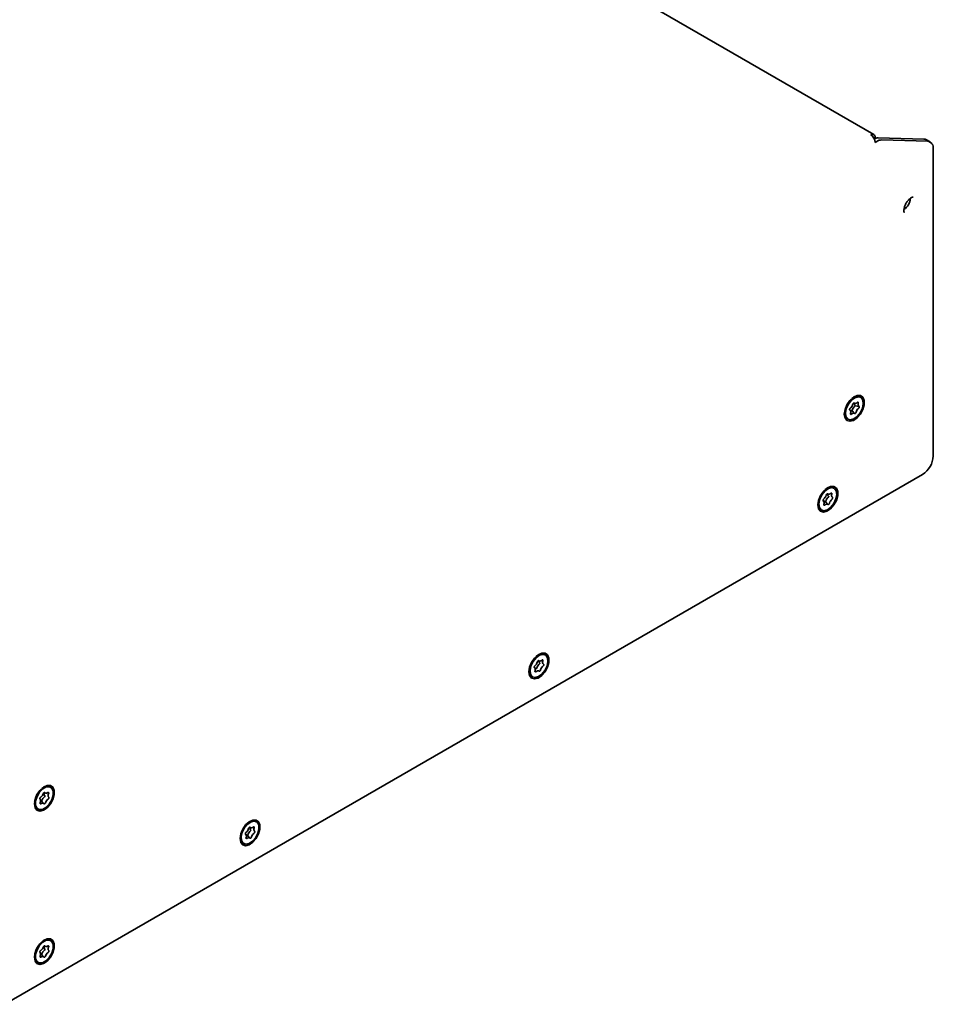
# Model space of a CAD drawing. Header units: millimetres. Extents: x 4 to 590, y 10 to 377.
# Tile 29 of 30: x 495 to 555, y 260 to 325. Entities that reach past the tile are written whole.
import ezdxf

# ---------------------------------------------------------------- set-up
doc = ezdxf.new("R2010")
doc.units = ezdxf.units.MM

msp = doc.modelspace()

# ---------------------------------------------------------------- linework, layer by layer
at = {"color": 7, "linetype": 'Continuous', "lineweight": 35}
for p, q in [((551.019, 317.2752), (447.8757, 376.8185)), ((551.1018, 317.092), (551.1018, 317.0243)), ((551.1018, 316.7655), (551.2106, 316.8283)), ((551.3031, 317.0605), (554.3056, 316.977)), ((551.5388, 316.9245), (554.5413, 316.841)), ((554.7131, 316.7943), (554.4774, 316.9304)), ((554.9202, 316.3364), (554.9202, 296.1474)), ((549.6875, 299.9856), (549.5598, 299.9119)), ((549.5705, 299.9213), (549.5781, 299.9224)), ((549.6384, 299.9573), (549.6037, 299.9493)), ((550.1514, 299.9997), (550.1042, 300.0269)), ((549.0984, 299.1125), (549.0984, 298.9651)), ((549.4626, 299.1345), (549.419, 299.1838)), ((549.5855, 299.1131), (549.7428, 298.9356)), ((549.6743, 299.6173), (549.7695, 299.5979)), ((549.7954, 299.4509), (550.0325, 299.4016)), ((549.0879, 299.0558), (549.0984, 299.0217)), ((549.0984, 299.0914), (549.0955, 299.0986)), ((549.2481, 298.5982), (549.271, 298.5835)), ((549.271, 298.5835), (549.3181, 298.5563)), ((554.2131, 294.9227), (493.8733, 260.0893)), ((547.9433, 294.0114), (547.8156, 293.9377)), ((547.8942, 293.9831), (547.8595, 293.9751)), ((548.4072, 294.0255), (548.36, 294.0527)), ((547.9301, 293.6431), (548.0253, 293.6237)), ((547.3437, 293.0816), (547.3542, 293.0475)), ((547.3542, 293.1383), (547.3542, 292.9909)), ((547.7184, 293.1604), (547.6748, 293.2096)), ((547.8413, 293.1389), (547.9986, 292.9614)), ((547.5268, 292.6093), (547.5739, 292.5821)), ((528.9457, 283.0443), (528.818, 282.9706)), ((528.8966, 283.016), (528.8619, 283.008)), ((529.4096, 283.0584), (529.3624, 283.0857)), ((528.9339, 282.6773), (529.0316, 282.6574)), ((528.3461, 282.1145), (528.3566, 282.0805)), ((528.3566, 282.1712), (528.3566, 282.0238)), ((528.5292, 281.6422), (528.5763, 281.615)), ((528.7199, 282.1975), (528.6782, 282.2446)), ((496.4188, 274.3512), (496.2911, 274.2775)), ((496.3296, 274.2997), (496.3219, 274.3041)), ((496.3697, 274.3229), (496.335, 274.3149)), ((496.4287, 273.9967), (496.5628, 273.9693)), ((496.8827, 274.3653), (496.8355, 274.3925)), ((495.8192, 273.4214), (495.8296, 273.3874)), ((495.822, 273.4381), (495.8296, 273.4337)), ((495.8296, 273.4781), (495.8296, 273.3307)), ((496.1854, 273.5723), (496.1724, 273.587)), ((496.4166, 273.2906), (496.2608, 273.4666)), ((496.0023, 272.9491), (496.0494, 272.9219)), ((509.9481, 272.0773), (509.8204, 272.0035)), ((509.899, 272.0489), (509.8643, 272.0409)), ((510.412, 272.0914), (510.3648, 272.1186)), ((509.7184, 271.2547), (509.6872, 271.29)), ((509.9442, 271.7163), (510.0558, 271.6936)), ((509.3485, 271.1475), (509.359, 271.1134)), ((509.359, 271.2041), (509.359, 271.0567)), ((509.5316, 270.6752), (509.5787, 270.6479)), ((509.8288, 271.1916), (509.9841, 271.0162)), ((496.4188, 264.267), (496.2911, 264.1932)), ((496.3697, 264.2386), (496.335, 264.2306)), ((496.8827, 264.2811), (496.8355, 264.3083)), ((496.1854, 263.4881), (496.1724, 263.5027)), ((496.4287, 263.9124), (496.5628, 263.8851)), ((495.8192, 263.3372), (495.8296, 263.3031)), ((495.8296, 263.3938), (495.8296, 263.2464)), ((496.0023, 262.8649), (496.0494, 262.8376)), ((496.4166, 263.2063), (496.2608, 263.3823))]:
    msp.add_line(p, q, dxfattribs=at)
at = {"color": 7, "linetype": 'Continuous', "lineweight": 35, "flags": 128}
for points in [[(549.0748, 298.897), (549.1193, 298.6474), (549.247, 298.483), (549.4406, 298.426), (549.6739, 298.484), (549.9154, 298.6493), (550.1325, 298.8994), (550.2959, 299.2007), (550.3835, 299.5125), (550.3835, 299.7925), (550.2959, 300.0031), (550.1325, 300.1158), (549.9154, 300.1153), (549.6739, 300.0017), (549.4406, 299.7904), (549.247, 299.5099), (549.1193, 299.198), (549.0748, 298.897)], [(550.1042, 300.0269), (549.9434, 300.0659), (549.7208, 300.0038), (549.4931, 299.8353), (549.2951, 299.5861), (549.1568, 299.2942), (549.0993, 299.0039), (549.1314, 298.7595), (549.2481, 298.5982)], [(549.2953, 298.571), (549.4789, 298.5173), (549.7016, 298.5795), (549.9292, 298.7479), (550.1273, 298.9971), (550.2656, 299.2891), (550.3231, 299.5793), (550.291, 299.8237), (550.1742, 299.985), (549.9906, 300.0387), (549.7679, 299.9765), (549.5403, 299.8081), (549.3422, 299.5589), (549.2039, 299.267), (549.1464, 298.9767), (549.1785, 298.7323), (549.2953, 298.571)], [(549.4705, 299.2909), (549.4543, 299.2767), (549.44, 299.2585), (549.4287, 299.2378), (549.4213, 299.2163), (549.4184, 299.1956), (549.4202, 299.1775), (549.4266, 299.1634), (549.437, 299.1544)], [(549.5855, 299.1131), (549.5865, 299.1125), (549.5878, 299.1124), (549.5893, 299.1129), (549.5908, 299.1139), (549.5922, 299.1152), (549.5934, 299.1169), (549.5943, 299.1188), (549.5948, 299.1207)], [(549.7267, 299.6204), (549.715, 299.6273), (549.7004, 299.6282), (549.6841, 299.623), (549.6674, 299.6122), (549.6518, 299.5966), (549.6383, 299.5774), (549.6281, 299.5563), (549.6221, 299.5348)], [(549.7267, 299.6204), (549.7445, 299.6071), (549.7652, 299.5989), (549.7882, 299.596), (549.8132, 299.5984), (549.8395, 299.6061), (549.8664, 299.6189), (549.8934, 299.6365), (549.9198, 299.6585)], [(549.7925, 299.4387), (549.7939, 299.44), (549.7952, 299.4416), (549.7962, 299.4434), (549.7968, 299.4454), (549.7971, 299.4472), (549.7969, 299.4488), (549.7964, 299.4501), (549.7954, 299.4509)], [(549.991, 299.6075), (549.9954, 299.6286), (549.9951, 299.6477), (549.9901, 299.6632), (549.9809, 299.6739), (549.9681, 299.679), (549.9528, 299.6779), (549.9363, 299.6709), (549.9198, 299.6585)], [(549.999, 299.2651), (550.0152, 299.2793), (550.0295, 299.2975), (550.0408, 299.3182), (550.0482, 299.3397), (550.0511, 299.3604), (550.0493, 299.3785), (550.0429, 299.3926), (550.0325, 299.4016)], [(549.4785, 298.9485), (549.4741, 298.9274), (549.4744, 298.9083), (549.4794, 298.8928), (549.4886, 298.8821), (549.5014, 298.8771), (549.5167, 298.8781), (549.5332, 298.8851), (549.5497, 298.8975)], [(549.7428, 298.9356), (549.725, 298.9489), (549.7043, 298.9571), (549.6813, 298.96), (549.6563, 298.9576), (549.63, 298.9499), (549.6031, 298.9371), (549.5761, 298.9195), (549.5497, 298.8975)], [(549.7428, 298.9356), (549.7545, 298.9287), (549.7691, 298.9278), (549.7854, 298.933), (549.8021, 298.9438), (549.8178, 298.9594), (549.8312, 298.9786), (549.8414, 298.9997), (549.8474, 299.0212)], [(547.3306, 292.9228), (547.3752, 292.6732), (547.5028, 292.5088), (547.6964, 292.4518), (547.9297, 292.5098), (548.1712, 292.6751), (548.3883, 292.9252), (548.5517, 293.2265), (548.6393, 293.5383), (548.6393, 293.8184), (548.5517, 294.0289), (548.3883, 294.1416), (548.1712, 294.1411), (547.9297, 294.0275), (547.6964, 293.8162), (547.5028, 293.5357), (547.3752, 293.2239), (547.3306, 292.9228)], [(548.36, 294.0527), (548.1992, 294.0917), (547.9766, 294.0296), (547.7489, 293.8611), (547.5509, 293.6119), (547.4126, 293.32), (547.3551, 293.0297), (547.3872, 292.7853), (547.5039, 292.624), (547.5268, 292.6093)], [(548.43, 294.0108), (548.2464, 294.0645), (548.0237, 294.0023), (547.7961, 293.8339), (547.598, 293.5847), (547.4597, 293.2928), (547.4022, 293.0025), (547.4343, 292.7581), (547.5511, 292.5968), (547.7347, 292.5432), (547.9574, 292.6053), (548.185, 292.7738), (548.3831, 293.0229), (548.5214, 293.3149), (548.5789, 293.6051), (548.5468, 293.8495), (548.43, 294.0108)], [(547.7263, 293.3167), (547.7101, 293.3025), (547.6958, 293.2843), (547.6845, 293.2636), (547.6771, 293.2421), (547.6742, 293.2214), (547.676, 293.2033), (547.6824, 293.1892), (547.6928, 293.1802)], [(547.9825, 293.6462), (547.9708, 293.6531), (547.9562, 293.654), (547.9399, 293.6488), (547.9232, 293.638), (547.9076, 293.6224), (547.8941, 293.6032), (547.8839, 293.5821), (547.8779, 293.5606)], [(547.9825, 293.6462), (548.0003, 293.6329), (548.021, 293.6247), (548.044, 293.6218), (548.069, 293.6242), (548.0953, 293.6319), (548.1222, 293.6447), (548.1492, 293.6623), (548.1756, 293.6843)], [(548.0483, 293.4645), (548.0497, 293.4658), (548.051, 293.4674), (548.052, 293.4692), (548.0526, 293.4712), (548.0529, 293.473), (548.0527, 293.4746), (548.0522, 293.4759), (548.0512, 293.4767)], [(548.2468, 293.6333), (548.2512, 293.6544), (548.2509, 293.6735), (548.2459, 293.689), (548.2367, 293.6997), (548.2239, 293.7048), (548.2086, 293.7037), (548.1921, 293.6967), (548.1756, 293.6843)], [(548.2549, 293.2909), (548.271, 293.3051), (548.2853, 293.3233), (548.2966, 293.344), (548.304, 293.3655), (548.3069, 293.3862), (548.3051, 293.4043), (548.2987, 293.4184), (548.2883, 293.4274)], [(547.7343, 292.9743), (547.7299, 292.9532), (547.7302, 292.9341), (547.7352, 292.9186), (547.7444, 292.9079), (547.7572, 292.9029), (547.7725, 292.9039), (547.789, 292.9109), (547.8055, 292.9234)], [(547.9986, 292.9614), (547.9808, 292.9747), (547.9602, 292.9829), (547.9371, 292.9858), (547.9121, 292.9834), (547.8858, 292.9757), (547.8589, 292.963), (547.8319, 292.9454), (547.8055, 292.9234)], [(547.8413, 293.1389), (547.8423, 293.1383), (547.8436, 293.1382), (547.8451, 293.1387), (547.8466, 293.1397), (547.848, 293.141), (547.8492, 293.1428), (547.8501, 293.1446), (547.8506, 293.1465)], [(547.9986, 292.9614), (548.0103, 292.9545), (548.0249, 292.9536), (548.0412, 292.9588), (548.0579, 292.9696), (548.0736, 292.9852), (548.087, 293.0044), (548.0972, 293.0255), (548.1032, 293.047)], [(528.333, 281.9557), (528.3776, 281.7062), (528.5052, 281.5417), (528.6988, 281.4847), (528.9321, 281.5427), (529.1736, 281.708), (529.3907, 281.9582), (529.5541, 282.2595), (529.6417, 282.5712), (529.6417, 282.8513), (529.5541, 283.0619), (529.3907, 283.1745), (529.1736, 283.174), (528.9321, 283.0604), (528.6988, 282.8491), (528.5052, 282.5686), (528.3776, 282.2568), (528.333, 281.9557)], [(529.3624, 283.0857), (529.2068, 283.1247), (528.9847, 283.0654), (528.7568, 282.8993), (528.5576, 282.6517), (528.4175, 282.3603), (528.3578, 282.0695), (528.3877, 281.8234), (528.5025, 281.6597), (528.5292, 281.6422)], [(529.4362, 283.041), (529.2539, 283.0975), (529.0319, 283.0382), (528.8039, 282.8721), (528.6047, 282.6245), (528.4646, 282.3331), (528.405, 282.0422), (528.4348, 281.7962), (528.5497, 281.6325), (528.732, 281.576), (528.954, 281.6353), (529.182, 281.8014), (529.3812, 282.049), (529.5213, 282.3404), (529.5809, 282.6312), (529.5511, 282.8772), (529.4362, 283.041)], [(528.7301, 282.3534), (528.7139, 282.3394), (528.6995, 282.3213), (528.6881, 282.3006), (528.6805, 282.2791), (528.6775, 282.2584), (528.6791, 282.2402), (528.6853, 282.2259), (528.6956, 282.2167)], [(528.9878, 282.6809), (528.9762, 282.688), (528.9617, 282.6891), (528.9454, 282.6841), (528.9288, 282.6735), (528.913, 282.658), (528.8995, 282.6389), (528.8892, 282.6178), (528.883, 282.5964)], [(528.9878, 282.6809), (529.0054, 282.6673), (529.0259, 282.6588), (529.0489, 282.6555), (529.0737, 282.6576), (529.0999, 282.6649), (529.1268, 282.6774), (529.1538, 282.6947), (529.1803, 282.7164)], [(529.0498, 282.494), (529.0512, 282.4953), (529.0525, 282.4969), (529.0535, 282.4987), (529.0542, 282.5006), (529.0545, 282.5025), (529.0543, 282.5041), (529.0538, 282.5054), (529.0528, 282.5062)], [(529.2507, 282.6642), (529.2553, 282.6854), (529.2551, 282.7046), (529.2503, 282.7202), (529.2412, 282.7311), (529.2285, 282.7363), (529.2133, 282.7355), (529.1968, 282.7287), (529.1803, 282.7164)], [(529.2558, 282.32), (529.272, 282.3341), (529.2864, 282.3522), (529.2978, 282.3728), (529.3054, 282.3944), (529.3084, 282.4151), (529.3068, 282.4333), (529.3006, 282.4476), (529.2903, 282.4568)], [(528.7352, 282.0092), (528.7306, 281.9881), (528.7308, 281.9689), (528.7356, 281.9533), (528.7447, 281.9424), (528.7574, 281.9371), (528.7726, 281.9379), (528.7891, 281.9448), (528.8056, 281.957)], [(528.9981, 281.9925), (528.9805, 282.0062), (528.96, 282.0147), (528.937, 282.018), (528.9122, 282.0159), (528.886, 282.0086), (528.8591, 281.9961), (528.8321, 281.9788), (528.8056, 281.957)], [(528.8411, 282.1698), (528.8421, 282.1691), (528.8434, 282.169), (528.8449, 282.1695), (528.8463, 282.1704), (528.8477, 282.1718), (528.8489, 282.1735), (528.8499, 282.1754), (528.8504, 282.1773)], [(528.9981, 281.9925), (529.0097, 281.9855), (529.0242, 281.9844), (529.0405, 281.9893), (529.0571, 282), (529.0729, 282.0155), (529.0864, 282.0345), (529.0967, 282.0556), (529.1029, 282.0771)], [(495.8061, 273.2626), (495.8506, 273.0131), (495.9783, 272.8486), (496.1719, 272.7916), (496.4051, 272.8496), (496.6466, 273.0149), (496.8638, 273.265), (497.0272, 273.5664), (497.1148, 273.8781), (497.1148, 274.1582), (497.0272, 274.3687), (496.8638, 274.4814), (496.6466, 274.4809), (496.4051, 274.3673), (496.1719, 274.156), (495.9783, 273.8755), (495.8506, 273.5637), (495.8061, 273.2626)], [(496.8355, 274.3925), (496.7548, 274.4238), (496.544, 274.408), (496.3141, 274.2799), (496.1002, 274.0592), (495.9348, 273.7793), (495.8431, 273.4829), (495.839, 273.2151), (495.9233, 273.0167), (496.0023, 272.9491)], [(496.9617, 274.2978), (496.802, 274.3966), (496.5911, 274.3808), (496.3612, 274.2527), (496.1473, 274.032), (495.9819, 273.7521), (495.8902, 273.4556), (495.8862, 273.1879), (495.9704, 272.9895), (496.1301, 272.8906), (496.341, 272.9065), (496.5708, 273.0345), (496.7848, 273.2553), (496.9502, 273.5352), (497.0419, 273.8316), (497.0459, 274.0994), (496.9617, 274.2978)], [(496.5053, 274.0105), (496.4955, 274.0205), (496.4824, 274.0247), (496.4668, 274.0229), (496.4502, 274.0151), (496.4339, 274.002), (496.419, 273.9847), (496.4069, 273.9644), (496.3985, 273.9429)], [(496.5053, 274.0105), (496.5196, 273.9923), (496.5373, 273.9789), (496.5579, 273.9705), (496.5809, 273.9674), (496.6058, 273.9696), (496.6321, 273.9772), (496.659, 273.9898), (496.686, 274.0073)], [(496.7438, 273.9369), (496.7506, 273.9584), (496.7529, 273.9788), (496.7505, 273.9965), (496.7436, 274.01), (496.7327, 274.0182), (496.7187, 274.0206), (496.7027, 274.0168), (496.686, 274.0073)], [(496.2275, 273.7173), (496.2109, 273.7057), (496.1954, 273.6896), (496.1824, 273.6701), (496.1727, 273.6488), (496.1672, 273.6274), (496.1664, 273.6077), (496.1703, 273.5912), (496.1785, 273.5793)], [(496.1883, 273.3504), (496.1814, 273.3289), (496.1791, 273.3085), (496.1815, 273.2908), (496.1885, 273.2773), (496.1994, 273.269), (496.2134, 273.2667), (496.2294, 273.2704), (496.2461, 273.2799)], [(496.4268, 273.2768), (496.4125, 273.295), (496.3948, 273.3084), (496.3742, 273.3168), (496.3512, 273.3199), (496.3263, 273.3176), (496.3, 273.3101), (496.2731, 273.2974), (496.2461, 273.2799)], [(496.4268, 273.2768), (496.4366, 273.2668), (496.4497, 273.2625), (496.4652, 273.2644), (496.4818, 273.2721), (496.4982, 273.2852), (496.5131, 273.3026), (496.5252, 273.3228), (496.5336, 273.3443)], [(496.5064, 273.7489), (496.5079, 273.7499), (496.5093, 273.7513), (496.5105, 273.7531), (496.5113, 273.755), (496.5118, 273.7569), (496.5119, 273.7586), (496.5115, 273.7601), (496.5108, 273.7611)], [(496.7046, 273.57), (496.7212, 273.5815), (496.7366, 273.5977), (496.7497, 273.6172), (496.7594, 273.6385), (496.7648, 273.6598), (496.7657, 273.6795), (496.7618, 273.696), (496.7535, 273.708)], [(509.3354, 270.9887), (509.3799, 270.7391), (509.5076, 270.5747), (509.7012, 270.5176), (509.9345, 270.5756), (510.176, 270.7409), (510.3931, 270.9911), (510.5565, 271.2924), (510.6441, 271.6041), (510.6441, 271.8842), (510.5565, 272.0948), (510.3931, 272.2074), (510.176, 272.2069), (509.9345, 272.0933), (509.7012, 271.882), (509.5076, 271.6015), (509.3799, 271.2897), (509.3354, 270.9887)], [(510.3648, 272.1186), (510.2375, 272.1567), (510.0191, 272.1133), (509.7898, 271.9608), (509.5847, 271.7225), (509.4349, 271.4346), (509.3632, 271.141), (509.3806, 270.8863), (509.4845, 270.7094), (509.5316, 270.6752)], [(510.4591, 272.0572), (510.2847, 272.1295), (510.0662, 272.0861), (509.837, 271.9336), (509.6318, 271.6953), (509.482, 271.4074), (509.4104, 271.1138), (509.4278, 270.8591), (509.5316, 270.6821), (509.706, 270.6098), (509.9245, 270.6532), (510.1537, 270.8057), (510.3589, 271.044), (510.5087, 271.3319), (510.5803, 271.6255), (510.5629, 271.8802), (510.4591, 272.0572)], [(509.7408, 271.4074), (509.7244, 271.3943), (509.7096, 271.3768), (509.6975, 271.3566), (509.6892, 271.3351), (509.6852, 271.3141), (509.686, 271.2953), (509.6913, 271.2801), (509.7009, 271.2699)], [(510.0066, 271.7231), (509.9956, 271.7313), (509.9816, 271.7335), (509.9656, 271.7297), (509.9489, 271.7201), (509.9329, 271.7055), (509.9188, 271.687), (509.9078, 271.6662), (509.9008, 271.6446)], [(510.0066, 271.7231), (510.023, 271.7078), (510.0425, 271.6974), (510.0647, 271.6922), (510.0889, 271.6924), (510.1147, 271.6979), (510.1415, 271.7086), (510.1685, 271.7242), (510.1952, 271.7444)], [(510.0468, 271.5078), (510.0482, 271.509), (510.0495, 271.5105), (510.0506, 271.5123), (510.0514, 271.5143), (510.0517, 271.5161), (510.0516, 271.5178), (510.0512, 271.5191), (510.0503, 271.5201)], [(510.2612, 271.6853), (510.2666, 271.7067), (510.2673, 271.7263), (510.2634, 271.7428), (510.2551, 271.7547), (510.243, 271.761), (510.2282, 271.7614), (510.2118, 271.7557), (510.1952, 271.7444)], [(510.2499, 271.3319), (510.2663, 271.345), (510.2811, 271.3625), (510.2932, 271.3827), (510.3015, 271.4042), (510.3055, 271.4252), (510.3047, 271.444), (510.2994, 271.4592), (510.2898, 271.4694)], [(509.7295, 271.054), (509.7241, 271.0326), (509.7234, 271.013), (509.7273, 270.9965), (509.7356, 270.9846), (509.7477, 270.9783), (509.7625, 270.9779), (509.7789, 270.9836), (509.7955, 270.9949)], [(509.9841, 271.0162), (509.9677, 271.0315), (509.9482, 271.0419), (509.926, 271.0471), (509.9018, 271.0469), (509.876, 271.0414), (509.8492, 271.0307), (509.8222, 271.0151), (509.7955, 270.9949)], [(509.8288, 271.1916), (509.8297, 271.1909), (509.831, 271.1907), (509.8324, 271.191), (509.8339, 271.1919), (509.8353, 271.1932), (509.8366, 271.1948), (509.8376, 271.1967), (509.8382, 271.1986)], [(509.9841, 271.0162), (509.9951, 271.008), (510.0091, 271.0058), (510.0251, 271.0096), (510.0418, 271.0192), (510.0578, 271.0338), (510.0719, 271.0523), (510.0829, 271.0731), (510.0899, 271.0947)], [(495.8061, 263.1784), (495.8506, 262.9288), (495.9783, 262.7644), (496.1719, 262.7073), (496.4051, 262.7653), (496.6466, 262.9306), (496.8638, 263.1808), (497.0272, 263.4821), (497.1148, 263.7938), (497.1148, 264.0739), (497.0272, 264.2845), (496.8638, 264.3971), (496.6466, 264.3966), (496.4051, 264.283), (496.1719, 264.0717), (495.9783, 263.7912), (495.8506, 263.4794), (495.8061, 263.1784)], [(496.8355, 264.3083), (496.7548, 264.3395), (496.544, 264.3237), (496.3141, 264.1957), (496.1002, 263.9749), (495.9348, 263.695), (495.8431, 263.3986), (495.839, 263.1308), (495.9233, 262.9324), (496.0023, 262.8649)], [(496.9617, 264.2135), (496.802, 264.3123), (496.5911, 264.2965), (496.3612, 264.1685), (496.1473, 263.9477), (495.9819, 263.6678), (495.8902, 263.3714), (495.8862, 263.1036), (495.9704, 262.9052), (496.1301, 262.8064), (496.341, 262.8222), (496.5708, 262.9502), (496.7848, 263.171), (496.9502, 263.4509), (497.0419, 263.7473), (497.0459, 264.0151), (496.9617, 264.2135)], [(496.2275, 263.633), (496.2109, 263.6214), (496.1954, 263.6053), (496.1824, 263.5858), (496.1727, 263.5645), (496.1672, 263.5432), (496.1664, 263.5234), (496.1703, 263.5069), (496.1785, 263.495)], [(496.5053, 263.9262), (496.4955, 263.9362), (496.4824, 263.9405), (496.4668, 263.9386), (496.4502, 263.9308), (496.4339, 263.9177), (496.419, 263.9004), (496.4069, 263.8801), (496.3985, 263.8587)], [(496.5053, 263.9262), (496.5196, 263.908), (496.5373, 263.8946), (496.5579, 263.8862), (496.5809, 263.8831), (496.6058, 263.8854), (496.6321, 263.8929), (496.659, 263.9056), (496.686, 263.923)], [(496.5064, 263.6646), (496.5079, 263.6656), (496.5093, 263.6671), (496.5105, 263.6688), (496.5113, 263.6707), (496.5118, 263.6726), (496.5119, 263.6743), (496.5115, 263.6758), (496.5108, 263.6769)], [(496.7438, 263.8526), (496.7506, 263.8741), (496.7529, 263.8945), (496.7505, 263.9122), (496.7436, 263.9257), (496.7327, 263.9339), (496.7187, 263.9363), (496.7027, 263.9326), (496.686, 263.923)], [(496.7046, 263.4857), (496.7212, 263.4972), (496.7366, 263.5134), (496.7497, 263.5329), (496.7594, 263.5542), (496.7648, 263.5755), (496.7657, 263.5953), (496.7618, 263.6118), (496.7535, 263.6237)], [(496.1883, 263.2661), (496.1814, 263.2446), (496.1791, 263.2242), (496.1815, 263.2065), (496.1885, 263.193), (496.1994, 263.1848), (496.2134, 263.1824), (496.2294, 263.1861), (496.2461, 263.1957)], [(496.4268, 263.1925), (496.4125, 263.2107), (496.3948, 263.2241), (496.3742, 263.2325), (496.3512, 263.2356), (496.3263, 263.2333), (496.3, 263.2258), (496.2731, 263.2131), (496.2461, 263.1957)], [(496.4268, 263.1925), (496.4366, 263.1825), (496.4497, 263.1782), (496.4652, 263.1801), (496.4818, 263.1879), (496.4982, 263.2009), (496.5131, 263.2183), (496.5252, 263.2385), (496.5336, 263.26)]]:
    msp.add_lwpolyline(points, dxfattribs=at)
at = {"color": 7, "linetype": 'Continuous', "lineweight": 35}
for centre, radius, start, end in [((550.9294, 317.12), 0.1747, 350.785963, 129.203285), ((550.4877, 316.7375), 0.6147, 2.605478, 57.394522), ((551.3016, 316.4791), 0.5814, 89.848796, 116.451538), ((551.5467, 316.2897), 0.6348, 90.708043, 121.960288), ((554.3011, 316.6213), 0.3557, 60.309493, 89.285141), ((554.4923, 316.4097), 0.4341, 350.290003, 83.525389), ((552.5589, 313.0932), 0.853, 301.0017, 359.009949), ((549.3286, 299.0254), 0.1685, 332.830357, 49.947559), ((549.4999, 299.0149), 0.1303, 48.912803, 108.304937), ((549.228, 299.6107), 0.4013, 307.167192, 349.101139), ((550.1085, 299.0218), 0.5232, 127.167192, 169.101139), ((549.8885, 299.5894), 0.1669, 173.793344, 236.107874), ((550.2415, 298.9453), 0.4013, 127.167192, 169.101139), ((550.1409, 299.5306), 0.1685, 152.830357, 229.947559), ((553.385, 296.2173), 1.5368, 302.605478, 357.394522), ((547.4838, 293.6365), 0.4013, 307.167192, 349.101139), ((548.3643, 293.0476), 0.5232, 127.167192, 169.101139), ((548.1443, 293.6152), 0.1669, 173.793344, 236.107874), ((548.4973, 292.9711), 0.4013, 127.167192, 169.101139), ((548.3967, 293.5564), 0.1685, 152.830357, 229.947559), ((547.5844, 293.0512), 0.1685, 332.830357, 49.947559), ((547.7557, 293.0408), 0.1303, 48.912803, 108.304937), ((528.4898, 282.6743), 0.4008, 306.827569, 348.795507), ((529.363, 282.0758), 0.5226, 126.827569, 168.795507), ((529.1506, 282.6456), 0.1703, 172.599896, 234.963036), ((529.4961, 281.9992), 0.4008, 126.827569, 168.795507), ((529.4024, 282.5856), 0.1708, 152.615233, 228.963166), ((528.5835, 282.0878), 0.1708, 332.615233, 48.963166), ((528.7548, 282.0751), 0.128, 47.66114, 106.083758), ((496.0277, 274.0462), 0.3849, 301.269137, 344.433043), ((496.6882, 273.906), 0.229, 159.168132, 219.232082), ((496.926, 273.83), 0.2113, 149.607703, 215.262771), ((496.006, 273.4573), 0.2113, 329.607703, 35.262771), ((496.1773, 273.3934), 0.111, 41.279842, 70.351448), ((496.2731, 273.4573), 0.0107, 294.641689, 345.431533), ((496.7669, 273.32), 0.5018, 121.269137, 164.433043), ((496.9044, 273.241), 0.3849, 121.269137, 164.433043), ((509.5671, 271.1423), 0.1849, 331.462653, 43.639271), ((509.5139, 271.733), 0.3968, 304.869457, 347.128385), ((510.3425, 271.0833), 0.5174, 124.869457, 167.128385), ((510.1757, 271.6633), 0.1904, 166.750614, 228.802967), ((510.4768, 271.0063), 0.3968, 124.869457, 167.128385), ((510.4236, 271.597), 0.1849, 151.462653, 223.639271), ((509.7404, 271.1173), 0.1154, 40.055082, 93.549623), ((496.0277, 263.9619), 0.3849, 301.269137, 344.433043), ((496.7669, 263.2357), 0.5018, 121.269137, 164.433043), ((496.6882, 263.8217), 0.229, 159.168132, 219.232082), ((496.926, 263.7457), 0.2113, 149.607703, 215.262771), ((496.006, 263.373), 0.2113, 329.607703, 35.262771), ((496.1773, 263.3091), 0.111, 41.279836, 70.412398), ((496.2731, 263.3731), 0.0107, 294.641689, 345.431533), ((496.9044, 263.1567), 0.3849, 121.269137, 164.433043)]:
    msp.add_arc(centre, radius, start, end, dxfattribs=at)
msp.add_open_spline([(553.0074, 312.1603), (553.0089, 312.159), (553.0147, 312.1539), (552.9902, 312.1985), (552.9848, 312.3215), (553.0159, 312.4944), (553.0919, 312.6904), (553.2107, 312.886), (553.3504, 313.0401), (553.482, 313.1368), (553.5815, 313.1719), (553.5921, 313.1702), (553.5973, 313.1693)], degree=3, knots=[0, 0, 0, 0, 0.0365964, 0.139273, 0.243901, 0.3464197, 0.4571132, 0.5741824, 0.6921932, 0.7927281, 0.8975612, 1, 1, 1, 1], dxfattribs=at)

doc.saveas('drawing.dxf')
